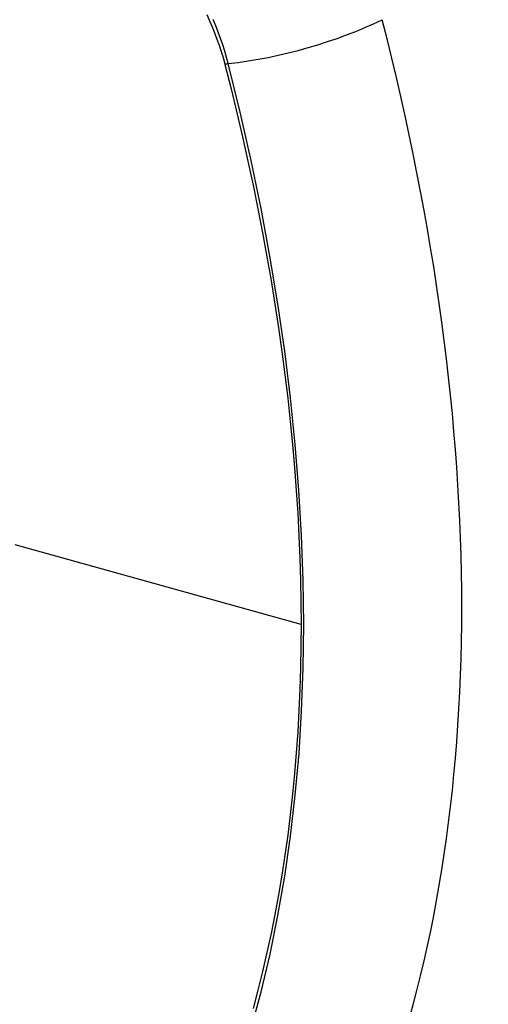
# Model space of a CAD drawing. Header units: inches. Extents: x 20 to 448, y 48 to 213.
# Tile 162 of 235: x 437.355 to 437.658, y 157.689 to 158.325. Entities that reach past the tile are written whole.
import ezdxf

# ---------------------------------------------------------------- set-up
doc = ezdxf.new("R2010")
doc.units = ezdxf.units.IN
doc.header["$MEASUREMENT"] = 0
doc.layers.add('Visible Edges(ANSI)', color=7, linetype='Continuous', lineweight=25)
doc.layers.add('Visible Tangent Edges(ANSI)', color=7, linetype='Continuous', lineweight=25)

msp = doc.modelspace()

# ---------------------------------------------------------------- linework, layer by layer
at = {"layer": 'Visible Edges(ANSI)'}
msp.add_ellipse((436.72215, 158.47542), major_axis=(-0.64961, 1.12515), ratio=0.57735, start_param=3.59073, end_param=4.263252, dxfattribs=at)
at = {"layer": 'Visible Tangent Edges(ANSI)'}
for p, q in [((437.48765, 158.29625), (437.48777, 158.2958)), ((437.53703, 157.93399), (437.35228, 157.98535))]:
    msp.add_line(p, q, dxfattribs=at)
at = {"layer": 'Visible Tangent Edges(ANSI)', "flags": 128}
for points in [[(437.47607, 158.32805), (437.47786, 158.32411), (437.47956, 158.32015), (437.48116, 158.31618), (437.48266, 158.31219), (437.48407, 158.3082), (437.48537, 158.30421), (437.48656, 158.30023), (437.48765, 158.29625)], [(437.48995, 158.29637), (437.48887, 158.30042), (437.48769, 158.30449), (437.48639, 158.30857), (437.48498, 158.31265), (437.48346, 158.31673), (437.48184, 158.3208), (437.48012, 158.32485)], [(437.48777, 158.2958), (437.49174, 158.28016), (437.49554, 158.26455), (437.49918, 158.24897), (437.50266, 158.23343), (437.50598, 158.21792), (437.50913, 158.20243), (437.51213, 158.18698), (437.51495, 158.17157), (437.51761, 158.1562), (437.5201, 158.14088), (437.52243, 158.12562), (437.52458, 158.11041), (437.52657, 158.09526), (437.52838, 158.08018), (437.53002, 158.06517), (437.53149, 158.05023), (437.53279, 158.03538), (437.53391, 158.02061), (437.53487, 158.00592), (437.53564, 157.99133), (437.53625, 157.97684), (437.53668, 157.96245), (437.53694, 157.94817), (437.53703, 157.93399)], [(437.50475, 157.67297), (437.51118, 157.69666), (437.51695, 157.72096), (437.52205, 157.74585), (437.52648, 157.7713), (437.53023, 157.79727), (437.53329, 157.82374), (437.53568, 157.85067), (437.53737, 157.87803), (437.53839, 157.90577), (437.53872, 157.9339), (437.53837, 157.96243), (437.53734, 157.99136), (437.53563, 158.02068), (437.53324, 158.05035), (437.53017, 158.08034), (437.52642, 158.11062), (437.52199, 158.14115), (437.51689, 158.17189), (437.51114, 158.20281), (437.50472, 158.23387), (437.49766, 158.26505), (437.48995, 158.29637)], [(437.53703, 157.93399), (437.53694, 157.91992), (437.53668, 157.90595), (437.53625, 157.89208), (437.53565, 157.87831), (437.53487, 157.86463), (437.53392, 157.85105), (437.5328, 157.83758), (437.53151, 157.82423), (437.53004, 157.81099), (437.5284, 157.79787), (437.52658, 157.78488), (437.5246, 157.77201), (437.52245, 157.75928), (437.52012, 157.74668), (437.51763, 157.73423), (437.51497, 157.72192), (437.51214, 157.70975), (437.50914, 157.69774), (437.50599, 157.68588)]]:
    msp.add_lwpolyline(points, dxfattribs=at)
at = {"layer": 'Visible Tangent Edges(ANSI)'}
for centre, major_axis, ratio, start_param, end_param in [((437.10359, 158.1331), (-0.17318, 0.29996), 0.57735, 5.05527, 10.652693), ((437.52283, 158.34497), (-0.11437, -0.02947), 0.354513, 1.189336, 2.097696), ((437.49269, 158.30042), (-0.00954, -0.00241), 0.356312, 0.927458, 1.191165)]:
    msp.add_ellipse(centre, major_axis=major_axis, ratio=ratio, start_param=start_param, end_param=end_param, dxfattribs=at)
msp.add_ellipse((437.10418, 158.13344), major_axis=(0.17111, -0.29637), ratio=0.57735, dxfattribs=at)

doc.saveas('drawing.dxf')
